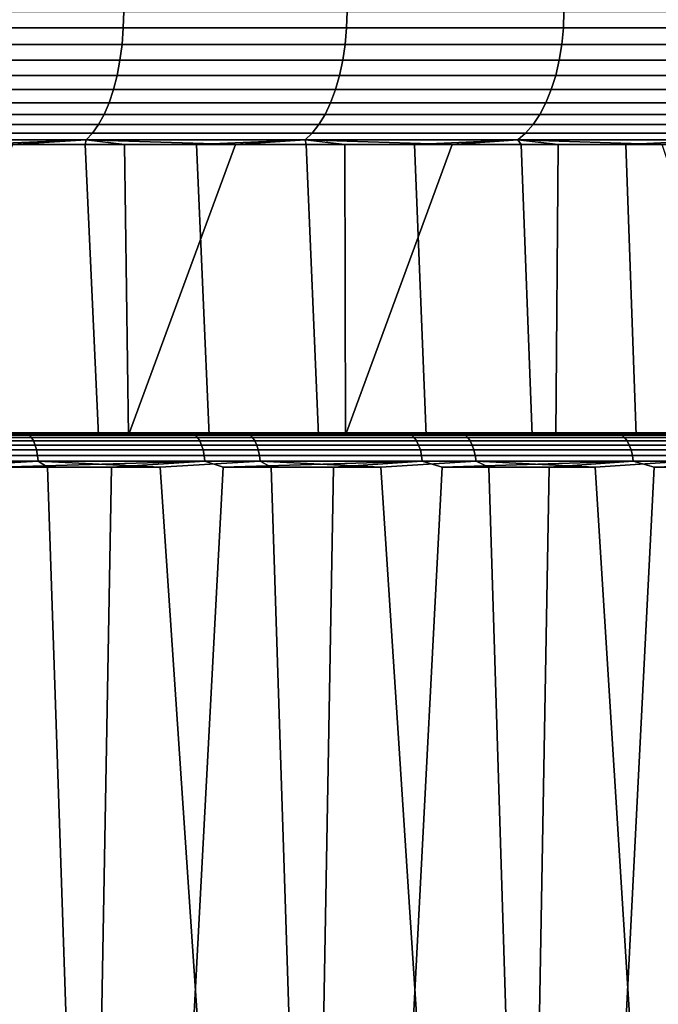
# Model space of a CAD drawing. Header units: metres. Extents: x -166 to 33, y -71 to 34.
# Tile 115 of 256: x 19.22 to 22.03, y -58.46 to -54.14. Entities that reach past the tile are written whole.
import ezdxf

# ---------------------------------------------------------------- set-up
doc = ezdxf.new("R2010")
doc.units = ezdxf.units.M
doc.layers.add('solid_12208131', color=7, linetype='CONTINUOUS')

msp = doc.modelspace()

# ---------------------------------------------------------------- linework, layer by layer
at = {"layer": 'solid_12208131'}
for points in [[(18.675146, -54.172878, 84.7612), (19.679895, -54.172878, 84.328995), (19.681761, -54.099998, 84.333023), (18.67679, -54.099998, 84.765327)], [(19.679895, -54.172878, 47.671009), (18.675146, -54.172878, 47.238796), (18.67679, -54.099998, 47.234669), (19.681761, -54.099998, 47.666977)], [(19.679895, -54.172878, 84.328995), (20.659769, -54.172878, 83.843018), (20.66185, -54.099998, 83.846947), (19.681761, -54.099998, 84.333023)], [(20.659769, -54.172878, 48.156982), (19.679895, -54.172878, 47.671009), (19.681761, -54.099998, 47.666977), (20.66185, -54.099998, 48.153057)], [(20.659769, -54.172878, 83.843018), (21.611898, -54.172878, 83.30471), (21.614187, -54.099998, 83.308517), (20.66185, -54.099998, 83.846947)], [(21.611898, -54.172878, 48.69529), (20.659769, -54.172878, 48.156982), (20.66185, -54.099998, 48.153057), (21.614187, -54.099998, 48.691486)], [(21.611898, -54.172878, 83.30471), (22.533485, -54.172878, 82.715637), (22.535978, -54.099998, 82.719315), (21.614187, -54.099998, 83.308517)], [(22.533485, -54.172878, 49.284359), (21.611898, -54.172878, 48.69529), (21.614187, -54.099998, 48.691486), (22.535978, -54.099998, 49.280682)], [(18.670231, -54.244747, 84.748871), (19.674318, -54.244747, 84.31694), (19.679895, -54.172878, 84.328995), (18.675146, -54.172878, 84.7612)], [(19.674318, -54.244747, 47.68306), (18.670231, -54.244747, 47.251133), (18.675146, -54.172878, 47.238796), (19.679895, -54.172878, 47.671009)], [(19.674318, -54.244747, 84.31694), (20.653549, -54.244747, 83.831284), (20.659769, -54.172878, 83.843018), (19.679895, -54.172878, 84.328995)], [(20.653549, -54.244747, 48.168713), (19.674318, -54.244747, 47.68306), (19.679895, -54.172878, 47.671009), (20.659769, -54.172878, 48.156982)], [(20.653549, -54.244747, 83.831284), (21.605051, -54.244747, 83.293327), (21.611898, -54.172878, 83.30471), (20.659769, -54.172878, 83.843018)], [(21.605051, -54.244747, 48.706669), (20.653549, -54.244747, 48.168713), (20.659769, -54.172878, 48.156982), (21.611898, -54.172878, 48.69529)], [(21.605051, -54.244747, 83.293327), (22.526033, -54.244747, 82.704651), (22.533485, -54.172878, 82.715637), (21.611898, -54.172878, 83.30471)], [(22.526033, -54.244747, 49.295349), (21.605051, -54.244747, 48.706669), (21.611898, -54.172878, 48.69529), (22.533485, -54.172878, 49.284359)], [(18.662119, -54.314465, 84.728508), (19.665115, -54.314465, 84.29705), (19.674318, -54.244747, 84.31694), (18.670231, -54.244747, 84.748871)], [(19.665115, -54.314465, 47.702953), (18.662119, -54.314465, 47.271496), (18.670231, -54.244747, 47.251133), (19.674318, -54.244747, 47.68306)], [(19.665115, -54.314465, 84.29705), (20.643284, -54.314465, 83.81192), (20.653549, -54.244747, 83.831284), (19.674318, -54.244747, 84.31694)], [(20.643284, -54.314465, 48.18808), (19.665115, -54.314465, 47.702953), (19.674318, -54.244747, 47.68306), (20.653549, -54.244747, 48.168713)], [(20.643284, -54.314465, 83.81192), (21.593752, -54.314465, 83.274551), (21.605051, -54.244747, 83.293327), (20.653549, -54.244747, 83.831284)], [(21.593752, -54.314465, 48.725449), (20.643284, -54.314465, 48.18808), (20.653549, -54.244747, 48.168713), (21.605051, -54.244747, 48.706669)], [(21.593752, -54.314465, 83.274551), (22.513733, -54.314465, 82.686508), (22.526033, -54.244747, 82.704651), (21.605051, -54.244747, 83.293327)], [(22.513733, -54.314465, 49.313492), (21.593752, -54.314465, 48.725449), (21.605051, -54.244747, 48.706669), (22.526033, -54.244747, 49.295349)], [(18.650928, -54.381004, 84.700424), (19.652422, -54.381004, 84.269608), (19.665115, -54.314465, 84.29705), (18.662119, -54.314465, 84.728508)], [(19.652422, -54.381004, 47.730389), (18.650928, -54.381004, 47.29958), (18.662119, -54.314465, 47.271496), (19.665115, -54.314465, 47.702953)], [(19.652422, -54.381004, 84.269608), (20.629122, -54.381004, 83.78521), (20.643284, -54.314465, 83.81192), (19.665115, -54.314465, 84.29705)], [(20.629122, -54.381004, 48.21479), (19.652422, -54.381004, 47.730389), (19.665115, -54.314465, 47.702953), (20.643284, -54.314465, 48.18808)], [(20.629122, -54.381004, 83.78521), (21.578165, -54.381004, 83.248642), (21.593752, -54.314465, 83.274551), (20.643284, -54.314465, 83.81192)], [(21.578165, -54.381004, 48.751354), (20.629122, -54.381004, 48.21479), (20.643284, -54.314465, 48.18808), (21.593752, -54.314465, 48.725449)], [(21.578165, -54.381004, 83.248642), (22.496767, -54.381004, 82.661484), (22.513733, -54.314465, 82.686508), (21.593752, -54.314465, 83.274551)], [(22.496767, -54.381004, 49.338512), (21.578165, -54.381004, 48.751354), (21.593752, -54.314465, 48.725449), (22.513733, -54.314465, 49.313492)], [(18.636827, -54.443375, 84.665031), (19.636425, -54.443375, 84.235031), (19.652422, -54.381004, 84.269608), (18.650928, -54.381004, 84.700424)], [(19.636425, -54.443375, 47.764969), (18.636827, -54.443375, 47.334972), (18.650928, -54.381004, 47.29958), (19.652422, -54.381004, 47.730389)], [(19.636425, -54.443375, 84.235031), (20.611277, -54.443375, 83.751549), (20.629122, -54.381004, 83.78521), (19.652422, -54.381004, 84.269608)], [(20.611277, -54.443375, 48.248447), (19.636425, -54.443375, 47.764969), (19.652422, -54.381004, 47.730389), (20.629122, -54.381004, 48.21479)], [(20.611277, -54.443375, 83.751549), (21.558523, -54.443375, 83.216003), (21.578165, -54.381004, 83.248642), (20.629122, -54.381004, 83.78521)], [(21.558523, -54.443375, 48.784), (20.611277, -54.443375, 48.248447), (20.629122, -54.381004, 48.21479), (21.578165, -54.381004, 48.751354)], [(21.558523, -54.443375, 83.216003), (22.475388, -54.443375, 82.629951), (22.496767, -54.381004, 82.661484), (21.578165, -54.381004, 83.248642)], [(22.475388, -54.443375, 49.370049), (21.558523, -54.443375, 48.784), (21.578165, -54.381004, 48.751354), (22.496767, -54.381004, 49.338512)], [(18.620024, -54.500648, 84.622856), (19.617363, -54.500648, 84.193832), (19.636425, -54.443375, 84.235031), (18.636827, -54.443375, 84.665031)], [(19.617363, -54.500648, 47.806171), (18.620024, -54.500648, 47.377144), (18.636827, -54.443375, 47.334972), (19.636425, -54.443375, 47.764969)], [(19.617363, -54.500648, 84.193832), (20.590012, -54.500648, 83.711441), (20.611277, -54.443375, 83.751549), (19.636425, -54.443375, 84.235031)], [(20.590012, -54.500648, 48.288559), (19.617363, -54.500648, 47.806171), (19.636425, -54.443375, 47.764969), (20.611277, -54.443375, 48.248447)], [(20.590012, -54.500648, 83.711441), (21.535118, -54.500648, 83.177101), (21.558523, -54.443375, 83.216003), (20.611277, -54.443375, 83.751549)], [(21.535118, -54.500648, 48.822899), (20.590012, -54.500648, 48.288559), (20.611277, -54.443375, 48.248447), (21.558523, -54.443375, 48.784)], [(21.535118, -54.500648, 83.177101), (22.449911, -54.500648, 82.592377), (22.475388, -54.443375, 82.629951), (21.558523, -54.443375, 83.216003)], [(22.449911, -54.500648, 49.407623), (21.535118, -54.500648, 48.822899), (21.558523, -54.443375, 48.784), (22.475388, -54.443375, 49.370049)], [(18.600767, -54.551979, 84.574524), (19.595518, -54.551979, 84.146614), (19.617363, -54.500648, 84.193832), (18.620024, -54.500648, 84.622856)], [(19.595518, -54.551979, 47.853386), (18.600767, -54.551979, 47.425476), (18.620024, -54.500648, 47.377144), (19.617363, -54.500648, 47.806171)], [(19.595518, -54.551979, 84.146614), (20.565643, -54.551979, 83.665474), (20.590012, -54.500648, 83.711441), (19.617363, -54.500648, 84.193832)], [(20.565643, -54.551979, 48.334522), (19.595518, -54.551979, 47.853386), (19.617363, -54.500648, 47.806171), (20.590012, -54.500648, 48.288559)], [(20.565643, -54.551979, 83.665474), (21.508297, -54.551979, 83.132523), (21.535118, -54.500648, 83.177101), (20.590012, -54.500648, 83.711441)], [(21.508297, -54.551979, 48.867477), (20.565643, -54.551979, 48.334522), (20.590012, -54.500648, 48.288559), (21.535118, -54.500648, 48.822899)], [(21.508297, -54.551979, 83.132523), (22.420715, -54.551979, 82.549316), (22.449911, -54.500648, 82.592377), (21.535118, -54.500648, 83.177101)], [(22.420715, -54.551979, 49.450684), (21.508297, -54.551979, 48.867477), (21.535118, -54.500648, 48.822899), (22.449911, -54.500648, 49.407623)], [(18.579344, -54.596603, 84.520752), (19.571215, -54.596603, 84.094086), (19.595518, -54.551979, 84.146614), (18.600767, -54.551979, 84.574524)], [(19.571215, -54.596603, 47.905918), (18.579344, -54.596603, 47.479244), (18.600767, -54.551979, 47.425476), (19.595518, -54.551979, 47.853386)], [(19.571215, -54.596603, 84.094086), (20.53853, -54.596603, 83.614342), (20.565643, -54.551979, 83.665474), (19.595518, -54.551979, 84.146614)], [(20.53853, -54.596603, 48.385662), (19.571215, -54.596603, 47.905918), (19.595518, -54.551979, 47.853386), (20.565643, -54.551979, 48.334522)], [(20.53853, -54.596603, 83.614342), (21.478456, -54.596603, 83.082924), (21.508297, -54.551979, 83.132523), (20.565643, -54.551979, 83.665474)], [(21.478456, -54.596603, 48.917072), (20.53853, -54.596603, 48.385662), (20.565643, -54.551979, 48.334522), (21.508297, -54.551979, 48.867477)], [(21.478456, -54.596603, 83.082924), (22.388233, -54.596603, 82.501411), (22.420715, -54.551979, 82.549316), (21.508297, -54.551979, 83.132523)], [(22.388233, -54.596603, 49.498592), (21.478456, -54.596603, 48.917072), (21.508297, -54.551979, 48.867477), (22.420715, -54.551979, 49.450684)], [(18.55607, -54.633858, 84.462341), (19.544813, -54.633858, 84.037018), (19.571215, -54.596603, 84.094086), (18.579344, -54.596603, 84.520752)], [(19.544813, -54.633858, 47.962982), (18.55607, -54.633858, 47.537655), (18.579344, -54.596603, 47.479244), (19.571215, -54.596603, 47.905918)], [(19.544813, -54.633858, 84.037018), (20.509079, -54.633858, 83.558784), (20.53853, -54.596603, 83.614342), (19.571215, -54.596603, 84.094086)], [(20.509079, -54.633858, 48.441216), (19.544813, -54.633858, 47.962982), (19.571215, -54.596603, 47.905918), (20.53853, -54.596603, 48.385662)], [(20.509079, -54.633858, 83.558784), (21.446041, -54.633858, 83.029053), (21.478456, -54.596603, 83.082924), (20.53853, -54.596603, 83.614342)], [(21.446041, -54.633858, 48.970947), (20.509079, -54.633858, 48.441216), (20.53853, -54.596603, 48.385662), (21.478456, -54.596603, 48.917072)], [(21.446041, -54.633858, 83.029053), (22.352947, -54.633858, 82.449364), (22.388233, -54.596603, 82.501411), (21.478456, -54.596603, 83.082924)], [(22.352947, -54.633858, 49.550632), (21.446041, -54.633858, 48.970947), (21.478456, -54.596603, 48.917072), (22.388233, -54.596603, 49.498592)], [(19.01767, -54.684006, 47.876606), (18.516882, -54.684006, 47.668697), (18.531294, -54.663193, 47.599842), (19.516706, -54.663193, 48.023735)], [(19.544813, -54.633858, 84.037018), (18.55607, -54.633858, 84.462341), (18.531294, -54.663193, 84.400162), (19.516706, -54.663193, 83.976265)], [(18.55607, -54.633858, 47.537655), (19.544813, -54.633858, 47.962982), (19.516706, -54.663193, 48.023735), (18.531294, -54.663193, 47.599842)], [(19.193027, -54.684006, 84.046738), (19.516706, -54.663193, 83.976265), (18.531294, -54.663193, 84.400162)], [(19.512556, -54.684006, 48.09819), (19.01767, -54.684006, 47.876606), (19.516706, -54.663193, 48.023735)], [(19.193027, -54.684006, 84.046738), (19.685743, -54.684006, 83.820366), (19.516706, -54.663193, 83.976265)], [(20.001171, -54.684006, 48.333286), (19.512556, -54.684006, 48.09819), (19.516706, -54.663193, 48.023735), (20.477724, -54.663193, 48.500355)], [(20.509079, -54.633858, 83.558784), (19.544813, -54.633858, 84.037018), (19.516706, -54.663193, 83.976265), (20.477724, -54.663193, 83.499641)], [(19.544813, -54.633858, 47.962982), (20.509079, -54.633858, 48.441216), (20.477724, -54.663193, 48.500355), (19.516706, -54.663193, 48.023735)], [(20.172054, -54.684006, 83.580544), (20.477724, -54.663193, 83.499641), (19.516706, -54.663193, 83.976265)], [(19.685743, -54.684006, 83.820366), (20.172054, -54.684006, 83.580544), (19.516706, -54.663193, 83.976265)], [(20.483141, -54.684006, 48.581715), (20.001171, -54.684006, 48.333286), (20.477724, -54.663193, 48.500355)], [(20.172054, -54.684006, 83.580544), (20.651594, -54.684006, 83.327454), (20.477724, -54.663193, 83.499641)], [(21.446041, -54.633858, 83.029053), (20.509079, -54.633858, 83.558784), (20.477724, -54.663193, 83.499641), (21.41153, -54.663193, 82.971695)], [(20.509079, -54.633858, 48.441216), (21.446041, -54.633858, 48.970947), (21.41153, -54.663193, 49.028305), (20.477724, -54.663193, 48.500355)], [(21.124002, -54.684006, 83.061287), (21.41153, -54.663193, 82.971695), (20.477724, -54.663193, 83.499641)], [(20.651594, -54.684006, 83.327454), (21.124002, -54.684006, 83.061287), (20.477724, -54.663193, 83.499641)], [(20.958107, -54.684006, 48.843288), (20.483141, -54.684006, 48.581715), (20.477724, -54.663193, 48.500355), (21.41153, -54.663193, 49.028305)], [(21.425709, -54.684006, 49.117813), (20.958107, -54.684006, 48.843288), (21.41153, -54.663193, 49.028305)], [(21.124002, -54.684006, 83.061287), (21.588919, -54.684006, 82.782242), (21.41153, -54.663193, 82.971695)], [(22.352947, -54.633858, 82.449364), (21.446041, -54.633858, 83.029053), (21.41153, -54.663193, 82.971695), (22.315382, -54.663193, 82.393959)], [(21.446041, -54.633858, 48.970947), (22.352947, -54.633858, 49.550632), (22.315382, -54.663193, 49.606037), (21.41153, -54.663193, 49.028305)], [(22.045996, -54.684006, 82.490532), (22.315382, -54.663193, 82.393959), (21.41153, -54.663193, 82.971695)], [(21.588919, -54.684006, 82.782242), (22.045996, -54.684006, 82.490532), (21.41153, -54.663193, 82.971695)], [(21.885592, -54.684006, 49.405075), (21.425709, -54.684006, 49.117813), (21.41153, -54.663193, 49.028305), (22.315382, -54.663193, 49.606037)], [(22.33741, -54.684006, 49.704865), (21.885592, -54.684006, 49.405075), (22.315382, -54.663193, 49.606037)], [(18.725761, -55.960491, 84.246544), (19.702614, -55.960491, 83.812325), (19.685743, -54.684006, 83.820366), (19.193027, -54.684006, 84.046738)], [(19.570864, -55.960491, 48.125381), (19.078205, -55.960491, 47.90284), (19.01767, -54.684006, 47.876606), (19.512556, -54.684006, 48.09819)], [(20.057095, -55.960491, 48.361256), (19.570864, -55.960491, 48.125381), (19.512556, -54.684006, 48.09819), (20.001171, -54.684006, 48.333286)], [(19.702614, -55.960491, 83.812325), (20.172054, -54.684006, 83.580544), (19.685743, -54.684006, 83.820366)], [(19.702614, -55.960491, 83.812325), (20.65464, -55.960491, 83.32579), (20.651594, -54.684006, 83.327454), (20.172054, -54.684006, 83.580544)], [(20.536568, -55.960491, 48.610294), (20.057095, -55.960491, 48.361256), (20.001171, -54.684006, 48.333286), (20.483141, -54.684006, 48.581715)], [(21.008989, -55.960491, 48.87233), (20.536568, -55.960491, 48.610294), (20.483141, -54.684006, 48.581715), (20.958107, -54.684006, 48.843288)], [(20.65464, -55.960491, 83.32579), (21.124002, -54.684006, 83.061287), (20.651594, -54.684006, 83.327454)], [(20.65464, -55.960491, 83.32579), (21.578482, -55.960491, 82.788704), (21.588919, -54.684006, 82.782242), (21.124002, -54.684006, 83.061287)], [(21.474295, -55.960491, 49.147335), (21.008989, -55.960491, 48.87233), (20.958107, -54.684006, 48.843288), (21.425709, -54.684006, 49.117813)], [(21.931936, -55.960491, 49.435009), (21.474295, -55.960491, 49.147335), (21.425709, -54.684006, 49.117813), (21.885592, -54.684006, 49.405075)], [(21.578482, -55.960491, 82.788704), (22.472464, -55.960491, 82.202003), (22.045996, -54.684006, 82.490532), (21.588919, -54.684006, 82.782242)], [(22.381435, -55.960491, 49.735043), (21.931936, -55.960491, 49.435009), (21.885592, -54.684006, 49.405075), (22.33741, -54.684006, 49.704865)], [(18.265055, -55.952248, 84.577812), (19.256807, -55.952248, 84.169701), (18.790552, -55.950001, 84.341377)], [(18.274044, -55.958992, 84.601448), (19.267057, -55.958992, 84.192818), (19.256807, -55.952248, 84.169701), (18.265055, -55.952248, 84.577812)], [(19.267057, -55.958992, 84.192818), (18.274044, -55.958992, 84.601448), (18.28248, -55.970032, 84.623627), (19.276678, -55.970032, 84.214508)], [(19.702614, -55.960491, 83.812325), (18.725761, -55.960491, 84.246544), (18.753138, -55.954697, 84.254562)], [(18.760206, -55.95118, 84.271645), (19.743334, -55.95118, 83.833145), (19.735348, -55.954697, 83.816475), (18.753138, -55.954697, 84.254562)], [(19.702614, -55.960491, 83.812325), (18.753138, -55.954697, 84.254562), (19.735348, -55.954697, 83.816475)], [(19.743334, -55.95118, 83.833145), (18.760206, -55.95118, 84.271645), (18.768082, -55.950001, 84.288689)], [(19.743334, -55.95118, 83.833145), (18.768082, -55.950001, 84.288689), (18.790552, -55.950001, 84.341377), (19.752264, -55.950001, 83.84967)], [(19.256807, -55.952248, 84.169701), (19.777708, -55.950001, 83.900986), (19.752264, -55.950001, 83.84967), (18.790552, -55.950001, 84.341377)], [(19.983915, -55.952248, 48.170448), (19.009451, -55.952248, 47.722622), (19.062626, -55.950001, 47.773602)], [(19.99509, -55.958992, 48.147762), (19.019386, -55.958992, 47.699368), (19.009451, -55.952248, 47.722622), (19.983915, -55.952248, 48.170448)], [(19.019386, -55.958992, 47.699368), (19.99509, -55.958992, 48.147762), (20.005579, -55.970032, 48.126476), (19.028711, -55.970032, 47.677544)], [(20.023438, -55.95118, 48.303768), (19.047344, -55.95118, 47.849827), (19.040009, -55.954697, 47.866795), (20.015188, -55.954697, 48.320312)], [(19.040009, -55.954697, 47.866795), (19.078205, -55.960491, 47.90284), (19.570864, -55.960491, 48.125381)], [(20.015188, -55.954697, 48.320312), (19.040009, -55.954697, 47.866795), (19.570864, -55.960491, 48.125381)], [(20.043144, -55.950001, 48.228638), (19.062626, -55.950001, 47.773602), (19.046579, -55.950001, 47.829056), (20.023964, -55.950001, 48.28307)], [(20.023438, -55.95118, 48.303768), (20.023964, -55.950001, 48.28307), (19.046579, -55.950001, 47.829056), (19.047344, -55.95118, 47.849827)], [(19.983915, -55.952248, 48.170448), (19.062626, -55.950001, 47.773602), (20.043144, -55.950001, 48.228638)], [(19.256807, -55.952248, 84.169701), (20.225103, -55.952248, 83.708687), (19.777708, -55.950001, 83.900986)], [(19.267057, -55.958992, 84.192818), (20.236586, -55.958992, 83.731216), (20.225103, -55.952248, 83.708687), (19.256807, -55.952248, 84.169701)], [(20.236586, -55.958992, 83.731216), (19.267057, -55.958992, 84.192818), (19.276678, -55.970032, 84.214508), (20.247362, -55.970032, 83.752365)], [(20.015188, -55.954697, 48.320312), (19.570864, -55.960491, 48.125381), (20.057095, -55.960491, 48.361256)], [(20.65464, -55.960491, 83.32579), (19.702614, -55.960491, 83.812325), (19.735348, -55.954697, 83.816475)], [(19.743334, -55.95118, 83.833145), (20.701143, -55.95118, 83.341797), (20.692261, -55.954697, 83.325584), (19.735348, -55.954697, 83.816475)], [(20.65464, -55.960491, 83.32579), (19.735348, -55.954697, 83.816475), (20.692261, -55.954697, 83.325584)], [(20.701143, -55.95118, 83.341797), (19.743334, -55.95118, 83.833145), (19.752264, -55.950001, 83.84967)], [(20.701143, -55.95118, 83.341797), (19.752264, -55.950001, 83.84967), (19.777708, -55.950001, 83.900986), (20.711151, -55.950001, 83.357704)], [(20.225103, -55.952248, 83.708687), (20.739485, -55.950001, 83.407486), (20.711151, -55.950001, 83.357704), (19.777708, -55.950001, 83.900986)], [(20.932806, -55.952248, 48.670181), (19.983915, -55.952248, 48.170448), (20.043144, -55.950001, 48.228638)], [(20.945189, -55.958992, 48.648132), (19.99509, -55.958992, 48.147762), (19.983915, -55.952248, 48.170448), (20.932806, -55.952248, 48.670181)], [(19.99509, -55.958992, 48.147762), (20.945189, -55.958992, 48.648132), (20.95681, -55.970032, 48.627441), (20.005579, -55.970032, 48.126476)], [(20.973379, -55.95118, 48.810158), (20.023438, -55.95118, 48.303768), (20.015188, -55.954697, 48.320312), (20.964243, -55.954697, 48.826229)], [(20.015188, -55.954697, 48.320312), (20.057095, -55.960491, 48.361256), (20.536568, -55.960491, 48.610294)], [(20.964243, -55.954697, 48.826229), (20.015188, -55.954697, 48.320312), (20.536568, -55.960491, 48.610294)], [(20.973379, -55.95118, 48.810158), (20.975359, -55.950001, 48.789703), (20.023964, -55.950001, 48.28307), (20.023438, -55.95118, 48.303768)], [(20.997606, -55.950001, 48.736473), (20.043144, -55.950001, 48.228638), (20.023964, -55.950001, 48.28307), (20.975359, -55.950001, 48.789703)], [(20.932806, -55.952248, 48.670181), (20.043144, -55.950001, 48.228638), (20.997606, -55.950001, 48.736473)], [(20.225103, -55.952248, 83.708687), (21.167124, -55.952248, 83.196121), (20.739485, -55.950001, 83.407486)], [(20.236586, -55.958992, 83.731216), (21.179806, -55.958992, 83.218002), (21.167124, -55.952248, 83.196121), (20.225103, -55.952248, 83.708687)], [(21.179806, -55.958992, 83.218002), (20.236586, -55.958992, 83.731216), (20.247362, -55.970032, 83.752365), (21.191706, -55.970032, 83.238533)], [(20.964243, -55.954697, 48.826229), (20.536568, -55.960491, 48.610294), (21.008989, -55.960491, 48.87233)], [(21.578482, -55.960491, 82.788704), (20.65464, -55.960491, 83.32579), (20.692261, -55.954697, 83.325584)], [(20.701143, -55.95118, 83.341797), (21.630795, -55.95118, 82.799049), (21.621042, -55.954697, 82.783348), (20.692261, -55.954697, 83.325584)], [(21.578482, -55.960491, 82.788704), (20.692261, -55.954697, 83.325584), (21.621042, -55.954697, 82.783348)], [(21.630795, -55.95118, 82.799049), (20.701143, -55.95118, 83.341797), (20.711151, -55.950001, 83.357704)], [(21.630795, -55.95118, 82.799049), (20.711151, -55.950001, 83.357704), (20.739485, -55.950001, 83.407486), (21.641804, -55.950001, 82.814301)], [(21.167124, -55.952248, 83.196121), (21.672937, -55.950001, 82.862389), (21.641804, -55.950001, 82.814301), (20.739485, -55.950001, 83.407486)], [(21.853361, -55.952248, 49.220371), (20.932806, -55.952248, 48.670181), (20.997606, -55.950001, 48.736473)], [(21.866915, -55.958992, 49.19902), (20.945189, -55.958992, 48.648132), (20.932806, -55.952248, 48.670181), (21.853361, -55.952248, 49.220371)], [(20.945189, -55.958992, 48.648132), (21.866915, -55.958992, 49.19902), (21.879635, -55.970032, 49.178986), (20.95681, -55.970032, 48.627441)], [(21.894358, -55.95118, 49.367493), (20.973379, -55.95118, 48.810158), (20.964243, -55.954697, 48.826229), (21.884359, -55.954697, 49.383041)], [(20.964243, -55.954697, 48.826229), (21.008989, -55.960491, 48.87233), (21.474295, -55.960491, 49.147335)], [(21.884359, -55.954697, 49.383041), (20.964243, -55.954697, 48.826229), (21.474295, -55.960491, 49.147335)], [(21.894358, -55.95118, 49.367493), (21.897671, -55.950001, 49.347317), (20.975359, -55.950001, 48.789703), (20.973379, -55.95118, 48.810158)], [(21.922913, -55.950001, 49.29546), (20.997606, -55.950001, 48.736473), (20.975359, -55.950001, 48.789703), (21.897671, -55.950001, 49.347317)], [(21.853361, -55.952248, 49.220371), (20.997606, -55.950001, 48.736473), (21.922913, -55.950001, 49.29546)], [(21.167124, -55.952248, 83.196121), (22.080126, -55.952248, 82.633492), (21.672937, -55.950001, 82.862389)], [(21.179806, -55.958992, 83.218002), (22.093969, -55.958992, 82.654648), (22.080126, -55.952248, 82.633492), (21.167124, -55.952248, 83.196121)], [(22.093969, -55.958992, 82.654648), (21.179806, -55.958992, 83.218002), (21.191706, -55.970032, 83.238533), (22.10696, -55.970032, 82.674515)], [(21.884359, -55.954697, 49.383041), (21.474295, -55.960491, 49.147335), (21.931936, -55.960491, 49.435009)], [(22.472464, -55.960491, 82.202003), (21.578482, -55.960491, 82.788704), (21.621042, -55.954697, 82.783348)], [(21.630795, -55.95118, 82.799049), (22.529531, -55.95118, 82.20652), (22.51894, -55.954697, 82.191368), (21.621042, -55.954697, 82.783348)], [(22.472464, -55.960491, 82.202003), (21.621042, -55.954697, 82.783348), (22.51894, -55.954697, 82.191368)], [(22.529531, -55.95118, 82.20652), (21.630795, -55.95118, 82.799049), (21.641804, -55.950001, 82.814301)], [(22.529531, -55.95118, 82.20652), (21.641804, -55.950001, 82.814301), (21.672937, -55.950001, 82.862389), (22.541491, -55.950001, 82.221054)], [(22.080126, -55.952248, 82.633492), (22.575321, -55.950001, 82.267281), (22.541491, -55.950001, 82.221054), (21.672937, -55.950001, 82.862389)], [(22.742901, -55.952248, 49.819408), (21.853361, -55.952248, 49.220371), (21.922913, -55.950001, 49.29546)], [(22.757587, -55.958992, 49.79882), (21.866915, -55.958992, 49.19902), (21.853361, -55.952248, 49.220371), (22.742901, -55.952248, 49.819408)], [(21.866915, -55.958992, 49.19902), (22.757587, -55.958992, 49.79882), (22.771368, -55.970032, 49.779503), (21.879635, -55.970032, 49.178986)], [(22.783642, -55.95118, 49.974117), (21.894358, -55.95118, 49.367493), (21.884359, -55.954697, 49.383041), (22.772812, -55.954697, 49.989101)], [(21.884359, -55.954697, 49.383041), (21.931936, -55.960491, 49.435009), (22.381435, -55.960491, 49.735043)], [(22.772812, -55.954697, 49.989101), (21.884359, -55.954697, 49.383041), (22.381435, -55.960491, 49.735043)], [(22.783642, -55.95118, 49.974117), (22.788139, -55.950001, 49.95422), (21.897671, -55.950001, 49.347317), (21.894358, -55.95118, 49.367493)], [(22.816292, -55.950001, 49.903904), (21.922913, -55.950001, 49.29546), (21.897671, -55.950001, 49.347317), (22.788139, -55.950001, 49.95422)], [(22.742901, -55.952248, 49.819408), (21.922913, -55.950001, 49.29546), (22.816292, -55.950001, 49.903904)], [(19.276678, -55.970032, 84.214508), (18.28248, -55.970032, 84.623627), (18.290104, -55.985027, 84.643677), (19.285374, -55.985027, 84.234123)], [(19.285374, -55.985027, 84.234123), (18.290104, -55.985027, 84.643677), (18.296686, -56.003521, 84.660988), (19.292879, -56.003521, 84.251045)], [(19.292879, -56.003521, 84.251045), (18.296686, -56.003521, 84.660988), (18.302027, -56.024956, 84.675026), (19.298969, -56.024956, 84.264778)], [(19.028711, -55.970032, 47.677544), (20.005579, -55.970032, 48.126476), (20.015059, -55.985027, 48.107231), (19.03714, -55.985027, 47.657818)], [(19.03714, -55.985027, 47.657818), (20.015059, -55.985027, 48.107231), (20.023243, -56.003521, 48.090622), (19.044416, -56.003521, 47.640789)], [(19.044416, -56.003521, 47.640789), (20.023243, -56.003521, 48.090622), (20.029881, -56.024956, 48.077145), (19.050318, -56.024956, 47.626976)], [(20.247362, -55.970032, 83.752365), (19.276678, -55.970032, 84.214508), (19.285374, -55.985027, 84.234123), (20.257101, -55.985027, 83.771477)], [(20.257101, -55.985027, 83.771477), (19.285374, -55.985027, 84.234123), (19.292879, -56.003521, 84.251045), (20.265511, -56.003521, 83.787971)], [(20.265511, -56.003521, 83.787971), (19.292879, -56.003521, 84.251045), (19.298969, -56.024956, 84.264778), (20.272331, -56.024956, 83.801353)], [(20.005579, -55.970032, 48.126476), (20.95681, -55.970032, 48.627441), (20.967314, -55.985027, 48.608738), (20.015059, -55.985027, 48.107231)], [(20.015059, -55.985027, 48.107231), (20.967314, -55.985027, 48.608738), (20.976381, -56.003521, 48.592594), (20.023243, -56.003521, 48.090622)], [(20.023243, -56.003521, 48.090622), (20.976381, -56.003521, 48.592594), (20.983738, -56.024956, 48.579494), (20.029881, -56.024956, 48.077145)], [(21.191706, -55.970032, 83.238533), (20.247362, -55.970032, 83.752365), (20.257101, -55.985027, 83.771477), (21.202463, -55.985027, 83.257088)], [(21.202463, -55.985027, 83.257088), (20.257101, -55.985027, 83.771477), (20.265511, -56.003521, 83.787971), (21.211748, -56.003521, 83.273109)], [(21.211748, -56.003521, 83.273109), (20.265511, -56.003521, 83.787971), (20.272331, -56.024956, 83.801353), (21.219282, -56.024956, 83.28611)], [(20.95681, -55.970032, 48.627441), (21.879635, -55.970032, 49.178986), (21.891132, -55.985027, 49.160877), (20.967314, -55.985027, 48.608738)], [(20.967314, -55.985027, 48.608738), (21.891132, -55.985027, 49.160877), (21.901058, -56.003521, 49.145245), (20.976381, -56.003521, 48.592594)], [(20.976381, -56.003521, 48.592594), (21.901058, -56.003521, 49.145245), (21.909111, -56.024956, 49.132561), (20.983738, -56.024956, 48.579494)], [(22.10696, -55.970032, 82.674515), (21.191706, -55.970032, 83.238533), (21.202463, -55.985027, 83.257088), (22.118702, -55.985027, 82.692467)], [(22.118702, -55.985027, 82.692467), (21.202463, -55.985027, 83.257088), (21.211748, -56.003521, 83.273109), (22.128839, -56.003521, 82.707962)], [(22.128839, -56.003521, 82.707962), (21.211748, -56.003521, 83.273109), (21.219282, -56.024956, 83.28611), (22.137062, -56.024956, 82.720535)], [(21.879635, -55.970032, 49.178986), (22.771368, -55.970032, 49.779503), (22.783827, -55.985027, 49.762039), (21.891132, -55.985027, 49.160877)], [(21.891132, -55.985027, 49.160877), (22.783827, -55.985027, 49.762039), (22.79458, -56.003521, 49.746964), (21.901058, -56.003521, 49.145245)], [(21.901058, -56.003521, 49.145245), (22.79458, -56.003521, 49.746964), (22.803305, -56.024956, 49.734737), (21.909111, -56.024956, 49.132561)], [(19.298969, -56.024956, 84.264778), (18.302027, -56.024956, 84.675026), (18.30596, -56.048672, 84.685371), (19.303455, -56.048672, 84.274895)], [(19.050318, -56.024956, 47.626976), (20.029881, -56.024956, 48.077145), (20.034773, -56.048672, 48.067219), (19.054667, -56.048672, 47.616798)], [(20.272331, -56.024956, 83.801353), (19.298969, -56.024956, 84.264778), (19.303455, -56.048672, 84.274895), (20.277357, -56.048672, 83.811218)], [(20.029881, -56.024956, 48.077145), (20.983738, -56.024956, 48.579494), (20.989157, -56.048672, 48.569847), (20.034773, -56.048672, 48.067219)], [(21.219282, -56.024956, 83.28611), (20.272331, -56.024956, 83.801353), (20.277357, -56.048672, 83.811218), (21.224833, -56.048672, 83.295685)], [(20.983738, -56.024956, 48.579494), (21.909111, -56.024956, 49.132561), (21.915043, -56.048672, 49.123219), (20.989157, -56.048672, 48.569847)], [(22.137062, -56.024956, 82.720535), (21.219282, -56.024956, 83.28611), (21.224833, -56.048672, 83.295685), (22.143122, -56.048672, 82.72979)], [(21.909111, -56.024956, 49.132561), (22.803305, -56.024956, 49.734737), (22.809732, -56.048672, 49.725727), (21.915043, -56.048672, 49.123219)], [(19.303455, -56.048672, 84.274895), (18.30596, -56.048672, 84.685371), (18.308369, -56.073952, 84.691711), (19.306202, -56.073952, 84.28109)], [(19.306202, -56.073952, 84.28109), (18.308369, -56.073952, 84.691711), (18.8472, -56.099998, 84.48027)], [(19.306202, -56.073952, 84.28109), (18.8472, -56.099998, 84.48027), (19.815653, -69.997673, 84.04911), (19.347467, -56.099998, 84.265236)], [(19.054667, -56.048672, 47.616798), (20.034773, -56.048672, 48.067219), (20.037767, -56.073952, 48.061138), (19.057329, -56.073952, 47.610569)], [(19.057329, -56.073952, 47.610569), (20.037767, -56.073952, 48.061138), (19.130342, -56.099998, 47.639454)], [(20.037767, -56.073952, 48.061138), (19.627245, -56.099998, 47.862152), (19.130342, -56.099998, 47.639454)], [(20.277357, -56.048672, 83.811218), (19.303455, -56.048672, 84.274895), (19.306202, -56.073952, 84.28109), (20.280434, -56.073952, 83.817253)], [(19.306202, -56.073952, 84.28109), (19.347467, -56.099998, 84.265236), (19.841694, -56.099998, 84.036659)], [(20.280434, -56.073952, 83.817253), (19.306202, -56.073952, 84.28109), (19.841694, -56.099998, 84.036659)], [(20.037767, -56.073952, 48.061138), (20.117901, -56.099998, 48.098293), (19.378695, -69.997673, 47.748726), (19.627245, -56.099998, 47.862152)], [(20.280434, -56.073952, 83.817253), (19.841694, -56.099998, 84.036659), (20.780178, -69.997673, 83.556198), (20.329515, -56.099998, 83.794716)], [(20.034773, -56.048672, 48.067219), (20.989157, -56.048672, 48.569847), (20.992476, -56.073952, 48.563938), (20.037767, -56.073952, 48.061138)], [(20.037767, -56.073952, 48.061138), (20.992476, -56.073952, 48.563938), (20.117901, -56.099998, 48.098293)], [(20.992476, -56.073952, 48.563938), (20.601944, -56.099998, 48.347706), (20.117901, -56.099998, 48.098293)], [(21.224833, -56.048672, 83.295685), (20.277357, -56.048672, 83.811218), (20.280434, -56.073952, 83.817253), (21.22823, -56.073952, 83.301544)], [(20.280434, -56.073952, 83.817253), (20.329515, -56.099998, 83.794716), (20.810568, -56.099998, 83.539581)], [(21.22823, -56.073952, 83.301544), (20.280434, -56.073952, 83.817253), (20.810568, -56.099998, 83.539581)], [(20.992476, -56.073952, 48.563938), (21.07902, -56.099998, 48.610207), (20.354803, -69.997673, 48.218281), (20.601944, -56.099998, 48.347706)], [(21.22823, -56.073952, 83.301544), (20.810568, -56.099998, 83.539581), (21.7166, -69.997673, 83.011795), (21.284498, -56.099998, 83.271446)], [(20.989157, -56.048672, 48.569847), (21.915043, -56.048672, 49.123219), (21.918674, -56.073952, 49.117496), (20.992476, -56.073952, 48.563938)], [(20.992476, -56.073952, 48.563938), (21.918674, -56.073952, 49.117496), (21.07902, -56.099998, 48.610207)], [(21.918674, -56.073952, 49.117496), (21.548773, -56.099998, 48.885593), (21.07902, -56.099998, 48.610207)], [(22.143122, -56.048672, 82.72979), (21.224833, -56.048672, 83.295685), (21.22823, -56.073952, 83.301544), (22.14683, -56.073952, 82.735466)], [(21.22823, -56.073952, 83.301544), (21.284498, -56.099998, 83.271446), (21.750952, -56.099998, 82.990509)], [(22.14683, -56.073952, 82.735466), (21.22823, -56.073952, 83.301544), (21.750952, -56.099998, 82.990509)], [(21.918674, -56.073952, 49.117496), (22.010853, -56.099998, 49.173668), (21.30406, -69.997673, 48.73999), (21.548773, -56.099998, 48.885593)], [(22.14683, -56.073952, 82.735466), (21.750952, -56.099998, 82.990509), (22.622177, -69.997673, 82.417488), (22.209585, -56.099998, 82.696976)], [(21.915043, -56.048672, 49.123219), (22.809732, -56.048672, 49.725727), (22.813667, -56.073952, 49.720211), (21.918674, -56.073952, 49.117496)], [(21.918674, -56.073952, 49.117496), (22.813667, -56.073952, 49.720211), (22.010853, -56.099998, 49.173668)], [(22.813667, -56.073952, 49.720211), (22.46492, -56.099998, 49.474216), (22.010853, -56.099998, 49.173668)], [(18.341267, -56.099998, 84.681602), (18.825859, -69.997673, 84.489082), (19.815653, -69.997673, 84.04911), (18.8472, -56.099998, 84.48027)], [(19.627245, -56.099998, 47.862152), (19.378695, -69.997673, 47.748726), (18.378595, -69.997673, 47.33271), (19.130342, -56.099998, 47.639454)], [(19.347467, -56.099998, 84.265236), (19.815653, -69.997673, 84.04911), (20.780178, -69.997673, 83.556198), (19.841694, -56.099998, 84.036659)], [(20.601944, -56.099998, 48.347706), (20.354803, -69.997673, 48.218281), (19.378695, -69.997673, 47.748726), (20.117901, -56.099998, 48.098293)], [(20.329515, -56.099998, 83.794716), (20.780178, -69.997673, 83.556198), (21.7166, -69.997673, 83.011795), (20.810568, -56.099998, 83.539581)], [(21.548773, -56.099998, 48.885593), (21.30406, -69.997673, 48.73999), (20.354803, -69.997673, 48.218281), (21.07902, -56.099998, 48.610207)], [(21.284498, -56.099998, 83.271446), (21.7166, -69.997673, 83.011795), (22.622177, -69.997673, 82.417488), (21.750952, -56.099998, 82.990509)], [(22.46492, -56.099998, 49.474216), (22.223679, -69.997673, 49.312325), (21.30406, -69.997673, 48.73999), (22.010853, -56.099998, 49.173668)]]:
    msp.add_3dface(points, dxfattribs=at)

doc.saveas('drawing.dxf')
